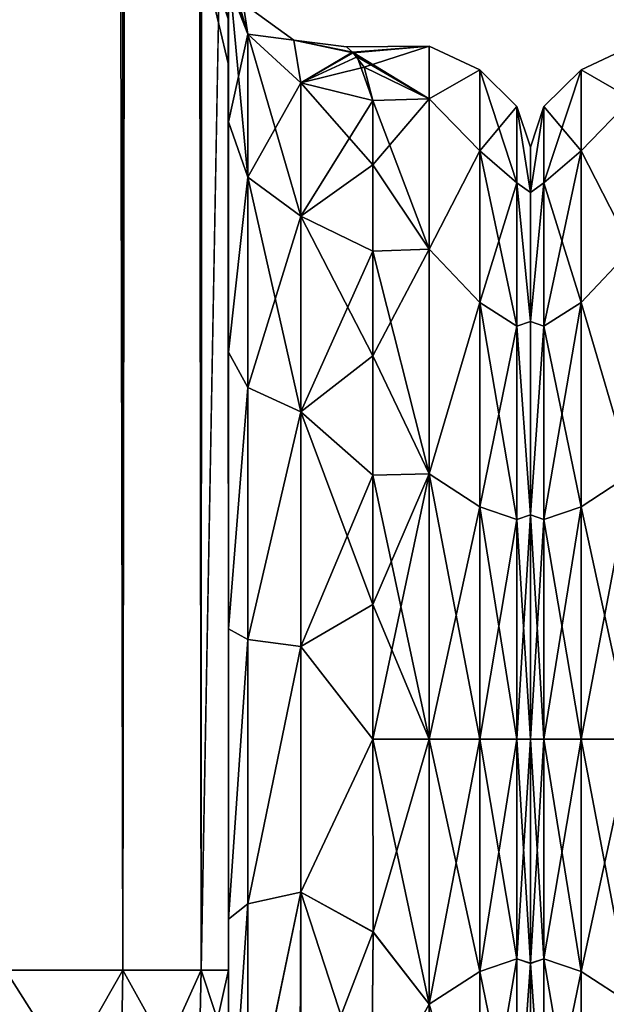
# Model space of a CAD drawing. Extents: x -23 to 470, y -2000 to 0.
# Tile 66 of 252: x 258 to 279, y -1981 to -1947. Entities that reach past the tile are written whole.
import ezdxf

# ---------------------------------------------------------------- set-up
doc = ezdxf.new("R2010")
doc.units = 0
doc.header["$LTSCALE"] = 65.185185
for name, color, linetype in [('249', 7, 'CONTINUOUS'), ('251', 7, 'CONTINUOUS'), ('252', 7, 'CONTINUOUS'), ('253', 7, 'CONTINUOUS'), ('259', 7, 'CONTINUOUS'), ('263', 7, 'CONTINUOUS'), ('280', 7, 'CONTINUOUS'), ('282', 7, 'CONTINUOUS'), ('283', 7, 'CONTINUOUS'), ('284', 7, 'CONTINUOUS'), ('288', 7, 'CONTINUOUS'), ('289', 7, 'CONTINUOUS'), ('290', 7, 'CONTINUOUS'), ('291', 7, 'CONTINUOUS'), ('300', 7, 'CONTINUOUS'), ('314', 7, 'CONTINUOUS'), ('352', 7, 'CONTINUOUS'), ('353', 7, 'CONTINUOUS')]:
    doc.layers.add(name, color=color, linetype=linetype)

msp = doc.modelspace()

# ---------------------------------------------------------------- linework, layer by layer
at = {"layer": '249', "linetype": 'CONTINUOUS'}
for points in [[(265.55, -1928.15, -20.5), (265.55, -1934.797, -19.391), (265.55, -1950.621, -19.586), (265.55, -1928.15, -20.5)], [(265.55, -1935.918, -22.035), (265.55, -1928.15, -20.5), (265.55, -1958.599, -25.714), (265.55, -1935.918, -22.035)], [(265.55, -1958.599, -25.714), (265.55, -1928.15, -20.5), (265.55, -1950.621, -19.586), (265.55, -1958.599, -25.714)], [(265.55, -1928.15, -61.5), (265.55, -1935.919, -59.965), (265.55, -1980, -61.5), (265.55, -1928.15, -61.5)], [(265.55, -1982.865, 60.931), (265.55, -1983.734, 60.5), (265.55, -1928.15, 61.5), (265.55, -1982.865, 60.931)], [(265.55, -1928.15, 61.5), (265.55, -1983.734, 60.5), (265.55, -1935.918, 59.965), (265.55, -1928.15, 61.5)], [(265.55, -1980, 61.5), (265.55, -1982.865, 60.931), (265.55, -1928.15, 61.5), (265.55, -1980, 61.5)], [(265.55, -1928.15, 20.5), (265.55, -1935.919, 22.035), (265.55, -1950.62, 19.586), (265.55, -1928.15, 20.5)], [(265.55, -1934.918, 19.353), (265.55, -1928.15, 20.5), (265.55, -1950.62, 19.586), (265.55, -1934.918, 19.353)], [(265.55, -1934.797, -19.391), (265.55, -1940.718, -16.194), (265.55, -1950.621, -19.586), (265.55, -1934.797, -19.391)], [(265.55, -1940.768, 16.156), (265.55, -1934.918, 19.353), (265.55, -1950.62, 19.586), (265.55, -1940.768, 16.156)], [(265.55, -1942.614, -26.478), (265.55, -1935.918, -22.035), (265.55, -1958.599, -25.714), (265.55, -1942.614, -26.478)], [(265.55, -1986.5, 57.734), (265.55, -1986.933, 56.86), (265.55, -1935.918, 59.965), (265.55, -1986.5, 57.734)], [(265.55, -1935.918, 59.965), (265.55, -1986.933, 56.86), (265.55, -1942.614, 55.522), (265.55, -1935.918, 59.965)], [(265.55, -1985.305, 59.301), (265.55, -1986.5, 57.734), (265.55, -1935.918, 59.965), (265.55, -1985.305, 59.301)], [(265.55, -1983.734, 60.5), (265.55, -1985.305, 59.301), (265.55, -1935.918, 59.965), (265.55, -1983.734, 60.5)], [(265.55, -1935.919, -59.965), (265.55, -1942.615, -55.521), (265.55, -1985.305, -59.301), (265.55, -1935.919, -59.965)], [(265.55, -1980, -61.5), (265.55, -1935.919, -59.965), (265.55, -1982.865, -60.931), (265.55, -1980, -61.5)], [(265.55, -1982.865, -60.931), (265.55, -1935.919, -59.965), (265.55, -1983.734, -60.5), (265.55, -1982.865, -60.931)], [(265.55, -1983.734, -60.5), (265.55, -1935.919, -59.965), (265.55, -1985.305, -59.301), (265.55, -1983.734, -60.5)], [(265.55, -1935.919, 22.035), (265.55, -1942.615, 26.479), (265.55, -1958.598, 25.714), (265.55, -1935.919, 22.035)], [(265.55, -1950.62, 19.586), (265.55, -1935.919, 22.035), (265.55, -1958.598, 25.714), (265.55, -1950.62, 19.586)], [(265.55, -1940.718, -16.194), (265.55, -1945.277, -11.265), (265.55, -1950.621, -19.586), (265.55, -1940.718, -16.194)], [(265.55, -1945.277, 11.265), (265.55, -1940.768, 16.156), (265.55, -1950.62, 19.586), (265.55, -1945.277, 11.265)], [(265.55, -1947.082, -33.145), (265.55, -1942.614, -26.478), (265.55, -1968.176, -28.742), (265.55, -1947.082, -33.145)], [(265.55, -1968.176, -28.742), (265.55, -1942.614, -26.478), (265.55, -1958.599, -25.714), (265.55, -1968.176, -28.742)], [(265.55, -1986.933, 56.86), (265.55, -1987.5, 54), (265.55, -1942.614, 55.522), (265.55, -1986.933, 56.86)], [(265.55, -1942.614, 55.522), (265.55, -1987.5, 54), (265.55, -1947.082, 48.855), (265.55, -1942.614, 55.522)], [(265.55, -1942.615, -55.521), (265.55, -1947.083, -48.853), (265.55, -1987.5, -54), (265.55, -1942.615, -55.521)], [(265.55, -1985.305, -59.301), (265.55, -1942.615, -55.521), (265.55, -1986.5, -57.734), (265.55, -1985.305, -59.301)], [(265.55, -1986.5, -57.734), (265.55, -1942.615, -55.521), (265.55, -1986.933, -56.86), (265.55, -1986.5, -57.734)], [(265.55, -1986.933, -56.86), (265.55, -1942.615, -55.521), (265.55, -1987.5, -54), (265.55, -1986.933, -56.86)], [(265.55, -1942.615, 26.479), (265.55, -1947.083, 33.147), (265.55, -1968.175, 28.742), (265.55, -1942.615, 26.479)], [(265.55, -1958.598, 25.714), (265.55, -1942.615, 26.479), (265.55, -1968.175, 28.742), (265.55, -1958.598, 25.714)], [(265.55, -1948.65, -40.999), (265.55, -1947.082, -33.145), (265.55, -1987.5, -54), (265.55, -1948.65, -40.999)], [(265.55, -1987.5, -54), (265.55, -1947.082, -33.145), (265.55, -1968.176, -28.742), (265.55, -1987.5, -54)], [(265.55, -1987.5, 54), (265.55, -1987.5, 24.51), (265.55, -1947.082, 48.855), (265.55, -1987.5, 54)], [(265.55, -1947.082, 48.855), (265.55, -1987.5, 24.51), (265.55, -1948.65, 41.001), (265.55, -1947.082, 48.855)], [(265.55, -1947.083, -48.853), (265.55, -1948.65, -40.999), (265.55, -1987.5, -54), (265.55, -1947.083, -48.853)], [(265.55, -1947.083, 33.147), (265.55, -1948.65, 41.001), (265.55, -1978.234, 28.319), (265.55, -1947.083, 33.147)], [(265.55, -1968.175, 28.742), (265.55, -1947.083, 33.147), (265.55, -1978.234, 28.319), (265.55, -1968.175, 28.742)], [(265.55, -1948.65, 41.001), (265.55, -1987.5, 24.51), (265.55, -1978.234, 28.319), (265.55, -1948.65, 41.001)], [(265.55, -1978.235, -28.319), (265.55, -1987.5, -54), (265.55, -1968.176, -28.742), (265.55, -1978.235, -28.319)], [(265.55, -1987.5, -24.51), (265.55, -1987.5, -54), (265.55, -1978.235, -28.319), (265.55, -1987.5, -24.51)]]:
    msp.add_3dface(points, dxfattribs=at)
at = {"layer": '251', "linetype": 'CONTINUOUS'}
for points in [[(276, -1951.5, 0), (276, -1953.067, 7.854), (276, -1990.933, 7.854), (276, -1951.5, 0)], [(276, -1953.067, -7.854), (276, -1951.5, 0), (276, -1992.5, 0), (276, -1953.067, -7.854)], [(276, -1992.5, 0), (276, -1951.5, 0), (276, -1990.933, 7.854), (276, -1992.5, 0)], [(276, -1953.067, 7.854), (276, -1957.536, 14.522), (276, -1990.933, 7.854), (276, -1953.067, 7.854)], [(276, -1957.536, -14.522), (276, -1953.067, -7.854), (276, -1986.464, -14.522), (276, -1957.536, -14.522)], [(276, -1986.464, -14.522), (276, -1953.067, -7.854), (276, -1990.933, -7.854), (276, -1986.464, -14.522)], [(276, -1990.933, -7.854), (276, -1953.067, -7.854), (276, -1992.5, 0), (276, -1990.933, -7.854)], [(276, -1957.536, 14.522), (276, -1964.234, 18.966), (276, -1986.464, 14.522), (276, -1957.536, 14.522)], [(276, -1990.933, 7.854), (276, -1957.536, 14.522), (276, -1986.464, 14.522), (276, -1990.933, 7.854)], [(276, -1964.235, -18.966), (276, -1957.536, -14.522), (276, -1979.766, -18.966), (276, -1964.235, -18.966)], [(276, -1979.766, -18.966), (276, -1957.536, -14.522), (276, -1986.464, -14.522), (276, -1979.766, -18.966)], [(276, -1964.234, 18.966), (276, -1972, 20.5), (276, -1979.765, 18.966), (276, -1964.234, 18.966)], [(276, -1986.464, 14.522), (276, -1964.234, 18.966), (276, -1979.765, 18.966), (276, -1986.464, 14.522)], [(276, -1972, -20.5), (276, -1964.235, -18.966), (276, -1979.766, -18.966), (276, -1972, -20.5)]]:
    msp.add_3dface(points, dxfattribs=at)
at = {"layer": '252', "linetype": 'CONTINUOUS'}
for points in [[(270.553, -1978.68, 23.052), (272.5, -1972, 24), (270.55, -1972, 24), (270.553, -1978.68, 23.052)], [(272.5, -1972, -24), (272.5, -1981.184, -22.173), (270.55, -1972, -24), (272.5, -1972, -24)], [(270.55, -1972, -24), (272.5, -1981.184, -22.173), (270.553, -1978.685, -23.05), (270.55, -1972, -24)], [(272.5, -1981.184, 22.173), (272.5, -1972, 24), (270.553, -1978.68, 23.052), (272.5, -1981.184, 22.173)], [(270.5, -1984.793, 20.306), (272.5, -1981.184, 22.173), (270.553, -1978.68, 23.052), (270.5, -1984.793, 20.306)], [(270.553, -1978.685, -23.05), (272.5, -1981.184, -22.173), (270.5, -1984.814, -20.293), (270.553, -1978.685, -23.05)], [(272.5, -1981.184, -22.173), (272.5, -1988.971, -16.971), (270.5, -1984.814, -20.293), (272.5, -1981.184, -22.173)]]:
    msp.add_3dface(points, dxfattribs=at)
at = {"layer": '253', "linetype": 'CONTINUOUS'}
for points in [[(269.863, -1948.228, 3.301), (272.5, -1948, 0), (269.639, -1948.02, 0.984), (269.863, -1948.228, 3.301)], [(269.639, -1948.02, 0.984), (272.5, -1948, 0), (269.84, -1948.206, -3.136), (269.639, -1948.02, 0.984)], [(272.5, -1948, 0), (272.5, -1949.827, -9.184), (269.84, -1948.206, -3.136), (272.5, -1948, 0)], [(270.246, -1948.727, 5.862), (272.5, -1948, 0), (269.863, -1948.228, 3.301), (270.246, -1948.727, 5.862)], [(272.5, -1949.827, 9.184), (272.5, -1948, 0), (270.246, -1948.727, 5.862), (272.5, -1949.827, 9.184)], [(269.84, -1948.206, -3.136), (272.5, -1949.827, -9.184), (269.998, -1948.375, -4.229), (269.84, -1948.206, -3.136)], [(269.998, -1948.375, -4.229), (272.5, -1949.827, -9.184), (270.55, -1949.885, -9.323), (269.998, -1948.375, -4.229)], [(270.55, -1949.885, 9.323), (272.5, -1949.827, 9.184), (270.246, -1948.727, 5.862), (270.55, -1949.885, 9.323)], [(272.5, -1949.827, -9.184), (272.5, -1955.029, -16.971), (270.55, -1949.885, -9.323), (272.5, -1949.827, -9.184)], [(272.5, -1955.029, 16.971), (272.5, -1949.827, 9.184), (270.55, -1952.114, 13.437), (272.5, -1955.029, 16.971)], [(270.55, -1952.114, 13.437), (272.5, -1949.827, 9.184), (270.55, -1949.885, 9.323), (270.55, -1952.114, 13.437)], [(270.55, -1949.885, -9.323), (272.5, -1955.029, -16.971), (270.55, -1952.114, -13.437), (270.55, -1949.885, -9.323)], [(270.55, -1952.114, -13.437), (272.5, -1955.029, -16.971), (270.55, -1955.1, -17.041), (270.55, -1952.114, -13.437)], [(270.55, -1955.1, 17.041), (272.5, -1955.029, 16.971), (270.55, -1952.114, 13.437), (270.55, -1955.1, 17.041)], [(272.5, -1955.029, -16.971), (272.5, -1962.816, -22.173), (270.55, -1955.1, -17.041), (272.5, -1955.029, -16.971)], [(272.5, -1962.816, 22.173), (272.5, -1955.029, 16.971), (270.55, -1958.729, 19.997), (272.5, -1962.816, 22.173)], [(270.55, -1958.729, 19.997), (272.5, -1955.029, 16.971), (270.55, -1955.1, 17.041), (270.55, -1958.729, 19.997)], [(270.55, -1955.1, -17.041), (272.5, -1962.816, -22.173), (270.55, -1958.729, -19.997), (270.55, -1955.1, -17.041)], [(270.55, -1958.729, -19.997), (272.5, -1962.816, -22.173), (270.55, -1962.862, -22.192), (270.55, -1958.729, -19.997)], [(270.55, -1962.862, 22.192), (272.5, -1962.816, 22.173), (270.55, -1958.729, 19.997), (270.55, -1962.862, 22.192)], [(270.55, -1972, 24), (272.5, -1972, 24), (272.5, -1962.816, 22.173), (270.55, -1972, 24)], [(272.5, -1962.816, -22.173), (272.5, -1972, -24), (270.55, -1962.862, -22.192), (272.5, -1962.816, -22.173)], [(270.55, -1972, 24), (272.5, -1962.816, 22.173), (270.55, -1967.342, 23.544), (270.55, -1972, 24)], [(270.55, -1967.342, 23.544), (272.5, -1962.816, 22.173), (270.55, -1962.862, 22.192), (270.55, -1967.342, 23.544)], [(270.55, -1962.862, -22.192), (272.5, -1972, -24), (270.55, -1967.342, -23.544), (270.55, -1962.862, -22.192)], [(272.5, -1972, -24), (270.55, -1972, -24), (270.55, -1967.342, -23.544), (272.5, -1972, -24)]]:
    msp.add_3dface(points, dxfattribs=at)
at = {"layer": '259', "linetype": 'CONTINUOUS'}
for points in [[(261.889, -1980, -70.339), (257.834, -1980, -73.048), (261.889, -20, -70.339), (261.889, -1980, -70.339)], [(261.889, -20, -70.339), (257.834, -1980, -73.048), (257.834, -20, -73.048), (261.889, -20, -70.339)], [(264.598, -1980, -66.284), (261.889, -1980, -70.339), (264.598, -20, -66.284), (264.598, -1980, -66.284)], [(264.598, -20, -66.284), (261.889, -1980, -70.339), (261.889, -20, -70.339), (264.598, -20, -66.284)], [(265.55, -20, -61.5), (265.55, -71.85, -61.5), (264.598, -1980, -66.284), (265.55, -20, -61.5)], [(265.55, -20, -61.5), (264.598, -1980, -66.284), (264.598, -20, -66.284), (265.55, -20, -61.5)], [(265.55, -71.85, -61.5), (265.55, -1928.15, -61.5), (264.598, -1980, -66.284), (265.55, -71.85, -61.5)], [(265.55, -1928.15, -61.5), (265.55, -1980, -61.5), (264.598, -1980, -66.284), (265.55, -1928.15, -61.5)]]:
    msp.add_3dface(points, dxfattribs=at)
at = {"layer": '263', "linetype": 'CONTINUOUS'}
for points in [[(261.889, -20, 70.339), (257.834, -20, 73.048), (261.889, -1980, 70.339), (261.889, -20, 70.339)], [(261.889, -1980, 70.339), (257.834, -20, 73.048), (257.834, -1980, 73.048), (261.889, -1980, 70.339)], [(264.598, -20, 66.284), (261.889, -20, 70.339), (264.598, -1980, 66.284), (264.598, -20, 66.284)], [(264.598, -1980, 66.284), (261.889, -20, 70.339), (261.889, -1980, 70.339), (264.598, -1980, 66.284)], [(265.55, -1980, 61.5), (265.55, -1928.15, 61.5), (264.598, -20, 66.284), (265.55, -1980, 61.5)], [(265.55, -1980, 61.5), (264.598, -20, 66.284), (264.598, -1980, 66.284), (265.55, -1980, 61.5)]]:
    msp.add_3dface(points, dxfattribs=at)
at = {"layer": '280', "linetype": 'CONTINUOUS'}
for points in [[(261.789, -1986.253, 69.095), (257.834, -1980, 73.048), (257.734, -1987.29, 71.599), (261.789, -1986.253, 69.095)], [(261.889, -1980, 70.339), (257.834, -1980, 73.048), (261.789, -1986.253, 69.095), (261.889, -1980, 70.339)], [(264.498, -1984.701, 65.349), (261.889, -1980, 70.339), (261.789, -1986.253, 69.095), (264.498, -1984.701, 65.349)], [(264.598, -1980, 66.284), (261.889, -1980, 70.339), (264.498, -1984.701, 65.349), (264.598, -1980, 66.284)], [(265.55, -1982.865, 60.931), (264.598, -1980, 66.284), (264.498, -1984.701, 65.349), (265.55, -1982.865, 60.931)], [(265.55, -1982.865, 60.931), (265.55, -1980, 61.5), (264.598, -1980, 66.284), (265.55, -1982.865, 60.931)]]:
    msp.add_3dface(points, dxfattribs=at)
at = {"layer": '282', "linetype": 'CONTINUOUS'}
for points in [[(257.834, -1980, -73.048), (261.889, -1980, -70.339), (257.734, -1987.29, -71.599), (257.834, -1980, -73.048)], [(257.734, -1987.29, -71.599), (261.889, -1980, -70.339), (261.789, -1986.253, -69.095), (257.734, -1987.29, -71.599)], [(261.889, -1980, -70.339), (264.598, -1980, -66.284), (261.789, -1986.253, -69.095), (261.889, -1980, -70.339)], [(261.789, -1986.253, -69.095), (264.598, -1980, -66.284), (264.498, -1984.701, -65.349), (261.789, -1986.253, -69.095)], [(265.55, -1980, -61.5), (265.55, -1982.865, -60.931), (264.498, -1984.701, -65.349), (265.55, -1980, -61.5)], [(264.598, -1980, -66.284), (265.55, -1980, -61.5), (264.498, -1984.701, -65.349), (264.598, -1980, -66.284)]]:
    msp.add_3dface(points, dxfattribs=at)
at = {"layer": '283', "linetype": 'CONTINUOUS'}
for points in [[(265.55, -1947.082, 48.855), (265.55, -1948.65, 41.001), (264.212, -1942.997, 43.618), (265.55, -1947.082, 48.855)], [(265.55, -1948.65, 41.001), (265.55, -1947.083, 33.147), (264.212, -1942.997, 38.382), (265.55, -1948.65, 41.001)], [(264.212, -1942.997, 43.618), (265.55, -1948.65, 41.001), (264.212, -1942.997, 38.382), (264.212, -1942.997, 43.618)]]:
    msp.add_3dface(points, dxfattribs=at)
at = {"layer": '284', "linetype": 'CONTINUOUS'}
for points in [[(265.55, -1947.082, -33.145), (265.55, -1948.65, -40.999), (264.212, -1942.997, -38.382), (265.55, -1947.082, -33.145)], [(265.55, -1948.65, -40.999), (265.55, -1947.083, -48.853), (264.212, -1942.997, -43.618), (265.55, -1948.65, -40.999)], [(264.212, -1942.997, -38.382), (265.55, -1948.65, -40.999), (264.212, -1942.997, -43.618), (264.212, -1942.997, -38.382)]]:
    msp.add_3dface(points, dxfattribs=at)
at = {"layer": '288', "linetype": 'CONTINUOUS'}
for points in [[(265.55, -1945.277, 11.265), (265.55, -1950.62, 19.586), (266.221, -1947.582, 10.293), (265.55, -1945.277, 11.265)], [(266.221, -1947.582, 10.293), (265.55, -1950.62, 19.586), (266.221, -1952.541, 17.987), (266.221, -1947.582, 10.293)], [(268.055, -1949.27, 9.582), (266.221, -1947.582, 10.293), (266.221, -1952.541, 17.987), (268.055, -1949.27, 9.582)], [(268.055, -1953.886, 16.743), (268.055, -1949.27, 9.582), (266.221, -1952.541, 17.987), (268.055, -1953.886, 16.743)], [(268.055, -1953.886, 16.743), (270.55, -1949.885, 9.323), (268.055, -1949.27, 9.582), (268.055, -1953.886, 16.743)], [(270.55, -1952.114, 13.437), (270.55, -1949.885, 9.323), (268.055, -1953.886, 16.743), (270.55, -1952.114, 13.437)], [(265.55, -1950.62, 19.586), (265.55, -1958.598, 25.714), (266.221, -1952.541, 17.987), (265.55, -1950.62, 19.586)], [(270.55, -1955.1, 17.041), (270.55, -1952.114, 13.437), (268.055, -1953.886, 16.743), (270.55, -1955.1, 17.041)], [(266.221, -1952.541, 17.987), (265.55, -1958.598, 25.714), (266.221, -1959.821, 23.534), (266.221, -1952.541, 17.987)], [(268.055, -1953.886, 16.743), (266.221, -1952.541, 17.987), (266.221, -1959.821, 23.534), (268.055, -1953.886, 16.743)], [(268.055, -1960.663, 21.907), (268.055, -1953.886, 16.743), (266.221, -1959.821, 23.534), (268.055, -1960.663, 21.907)], [(268.055, -1960.663, 21.907), (270.55, -1955.1, 17.041), (268.055, -1953.886, 16.743), (268.055, -1960.663, 21.907)], [(270.55, -1958.729, 19.997), (270.55, -1955.1, 17.041), (268.055, -1960.663, 21.907), (270.55, -1958.729, 19.997)], [(265.55, -1958.598, 25.714), (265.55, -1968.175, 28.742), (266.221, -1959.821, 23.534), (265.55, -1958.598, 25.714)], [(270.55, -1962.862, 22.192), (270.55, -1958.729, 19.997), (268.055, -1960.663, 21.907), (270.55, -1962.862, 22.192)], [(266.221, -1959.821, 23.534), (265.55, -1968.175, 28.742), (266.221, -1968.554, 26.274), (266.221, -1959.821, 23.534)], [(268.055, -1960.663, 21.907), (266.221, -1959.821, 23.534), (266.221, -1968.554, 26.274), (268.055, -1960.663, 21.907)], [(268.055, -1968.793, 24.458), (268.055, -1960.663, 21.907), (266.221, -1968.554, 26.274), (268.055, -1968.793, 24.458)], [(268.055, -1968.793, 24.458), (270.55, -1962.862, 22.192), (268.055, -1960.663, 21.907), (268.055, -1968.793, 24.458)], [(270.55, -1967.342, 23.544), (270.55, -1962.862, 22.192), (268.055, -1968.793, 24.458), (270.55, -1967.342, 23.544)], [(270.55, -1972, 24), (270.55, -1967.342, 23.544), (268.055, -1968.793, 24.458), (270.55, -1972, 24)], [(265.55, -1968.175, 28.742), (265.55, -1978.234, 28.319), (266.221, -1968.554, 26.274), (265.55, -1968.175, 28.742)], [(266.221, -1968.554, 26.274), (265.55, -1978.234, 28.319), (266.221, -1977.699, 25.879), (266.221, -1968.554, 26.274)], [(268.055, -1968.793, 24.458), (266.221, -1968.554, 26.274), (266.221, -1977.699, 25.879), (268.055, -1968.793, 24.458)], [(268.055, -1977.305, 24.09), (268.055, -1968.793, 24.458), (266.221, -1977.699, 25.879), (268.055, -1977.305, 24.09)], [(268.055, -1977.305, 24.09), (270.55, -1972, 24), (268.055, -1968.793, 24.458), (268.055, -1977.305, 24.09)], [(270.553, -1978.68, 23.052), (270.55, -1972, 24), (268.055, -1977.305, 24.09), (270.553, -1978.68, 23.052)], [(268.055, -1977.305, 24.09), (266.221, -1977.699, 25.879), (266.221, -1986.163, 22.396), (268.055, -1977.305, 24.09)], [(268.055, -1977.305, 24.09), (266.221, -1986.163, 22.396), (268.055, -1985.184, 20.848), (268.055, -1977.305, 24.09)], [(268.055, -1985.184, 20.848), (270.553, -1978.68, 23.052), (268.055, -1977.305, 24.09), (268.055, -1985.184, 20.848)], [(265.55, -1978.234, 28.319), (265.55, -1987.5, 24.51), (266.221, -1977.699, 25.879), (265.55, -1978.234, 28.319)], [(266.221, -1977.699, 25.879), (265.55, -1987.5, 24.51), (266.221, -1986.163, 22.396), (266.221, -1977.699, 25.879)], [(270.5, -1984.793, 20.306), (270.553, -1978.68, 23.052), (268.055, -1985.184, 20.848), (270.5, -1984.793, 20.306)]]:
    msp.add_3dface(points, dxfattribs=at)
at = {"layer": '289', "linetype": 'CONTINUOUS'}
for points in [[(265.55, -1950.621, -19.586), (265.55, -1945.277, -11.265), (266.221, -1952.541, -17.987), (265.55, -1950.621, -19.586)], [(266.221, -1952.541, -17.987), (265.55, -1945.277, -11.265), (266.221, -1947.582, -10.293), (266.221, -1952.541, -17.987)], [(268.055, -1949.27, -9.582), (268.055, -1953.886, -16.743), (266.221, -1947.582, -10.293), (268.055, -1949.27, -9.582)], [(268.055, -1953.886, -16.743), (266.221, -1952.541, -17.987), (266.221, -1947.582, -10.293), (268.055, -1953.886, -16.743)], [(270.55, -1949.885, -9.323), (270.55, -1952.114, -13.437), (268.055, -1949.27, -9.582), (270.55, -1949.885, -9.323)], [(268.055, -1949.27, -9.582), (270.55, -1952.114, -13.437), (268.055, -1953.886, -16.743), (268.055, -1949.27, -9.582)], [(265.55, -1958.599, -25.714), (265.55, -1950.621, -19.586), (266.221, -1952.541, -17.987), (265.55, -1958.599, -25.714)], [(270.55, -1952.114, -13.437), (270.55, -1955.1, -17.041), (268.055, -1953.886, -16.743), (270.55, -1952.114, -13.437)], [(266.221, -1959.821, -23.534), (265.55, -1958.599, -25.714), (266.221, -1952.541, -17.987), (266.221, -1959.821, -23.534)], [(268.055, -1953.886, -16.743), (268.055, -1960.663, -21.907), (266.221, -1952.541, -17.987), (268.055, -1953.886, -16.743)], [(268.055, -1960.663, -21.907), (266.221, -1959.821, -23.534), (266.221, -1952.541, -17.987), (268.055, -1960.663, -21.907)], [(270.55, -1955.1, -17.041), (270.55, -1958.729, -19.997), (268.055, -1953.886, -16.743), (270.55, -1955.1, -17.041)], [(268.055, -1953.886, -16.743), (270.55, -1958.729, -19.997), (268.055, -1960.663, -21.907), (268.055, -1953.886, -16.743)], [(265.55, -1968.176, -28.742), (265.55, -1958.599, -25.714), (266.221, -1959.821, -23.534), (265.55, -1968.176, -28.742)], [(270.55, -1958.729, -19.997), (270.55, -1962.862, -22.192), (268.055, -1960.663, -21.907), (270.55, -1958.729, -19.997)], [(266.221, -1968.554, -26.274), (265.55, -1968.176, -28.742), (266.221, -1959.821, -23.534), (266.221, -1968.554, -26.274)], [(268.055, -1960.663, -21.907), (266.221, -1968.554, -26.274), (266.221, -1959.821, -23.534), (268.055, -1960.663, -21.907)], [(268.055, -1960.663, -21.907), (268.055, -1968.793, -24.458), (266.221, -1968.554, -26.274), (268.055, -1960.663, -21.907)], [(270.55, -1962.862, -22.192), (270.55, -1967.342, -23.544), (268.055, -1960.663, -21.907), (270.55, -1962.862, -22.192)], [(268.055, -1960.663, -21.907), (270.55, -1967.342, -23.544), (268.055, -1968.793, -24.458), (268.055, -1960.663, -21.907)], [(270.55, -1967.342, -23.544), (270.55, -1972, -24), (268.055, -1968.793, -24.458), (270.55, -1967.342, -23.544)], [(265.55, -1978.235, -28.319), (265.55, -1968.176, -28.742), (266.221, -1968.554, -26.274), (265.55, -1978.235, -28.319)], [(266.221, -1977.699, -25.879), (265.55, -1978.235, -28.319), (266.221, -1968.554, -26.274), (266.221, -1977.699, -25.879)], [(268.055, -1968.793, -24.458), (266.221, -1977.699, -25.879), (266.221, -1968.554, -26.274), (268.055, -1968.793, -24.458)], [(268.055, -1968.793, -24.458), (268.055, -1977.305, -24.09), (266.221, -1977.699, -25.879), (268.055, -1968.793, -24.458)], [(268.055, -1968.793, -24.458), (270.55, -1972, -24), (268.055, -1977.305, -24.09), (268.055, -1968.793, -24.458)], [(270.55, -1972, -24), (270.553, -1978.685, -23.05), (268.055, -1977.305, -24.09), (270.55, -1972, -24)], [(268.055, -1977.305, -24.09), (268.015, -1985.197, -20.868), (266.207, -1986.175, -22.416), (268.055, -1977.305, -24.09)], [(268.055, -1977.305, -24.09), (266.207, -1986.175, -22.416), (266.221, -1977.699, -25.879), (268.055, -1977.305, -24.09)], [(268.055, -1977.305, -24.09), (270.5, -1984.814, -20.293), (268.015, -1985.197, -20.868), (268.055, -1977.305, -24.09)], [(270.553, -1978.685, -23.05), (270.5, -1984.814, -20.293), (268.055, -1977.305, -24.09), (270.553, -1978.685, -23.05)], [(265.55, -1987.5, -24.51), (265.55, -1978.235, -28.319), (266.221, -1977.699, -25.879), (265.55, -1987.5, -24.51)], [(266.207, -1986.175, -22.416), (265.55, -1987.5, -24.51), (266.221, -1977.699, -25.879), (266.207, -1986.175, -22.416)]]:
    msp.add_3dface(points, dxfattribs=at)
at = {"layer": '290', "linetype": 'CONTINUOUS'}
for points in [[(272.5, -1949.827, -9.184), (272.5, -1948, 0), (274.248, -1948.825, -4.086), (272.5, -1949.827, -9.184)], [(272.5, -1948, 0), (272.5, -1949.827, 9.184), (274.248, -1948.825, 4.086), (272.5, -1948, 0)], [(272.5, -1948, 0), (274.248, -1948.825, 4.086), (274.248, -1948.825, -4.086), (272.5, -1948, 0)], [(272.5, -1949.827, -9.184), (274.248, -1948.825, -4.086), (274.248, -1951.621, -11.766), (272.5, -1949.827, -9.184)], [(272.5, -1949.827, 9.184), (274.248, -1951.621, 11.766), (274.248, -1948.825, 4.086), (272.5, -1949.827, 9.184)], [(275.531, -1950.088, 3.864), (275.531, -1950.088, -3.864), (274.248, -1948.825, 4.086), (275.531, -1950.088, 3.864)], [(274.248, -1951.621, 11.766), (275.531, -1950.088, 3.864), (274.248, -1948.825, 4.086), (274.248, -1951.621, 11.766)], [(275.531, -1950.088, -3.864), (275.531, -1952.731, -11.125), (274.248, -1948.825, -4.086), (275.531, -1950.088, -3.864)], [(274.248, -1948.825, 4.086), (275.531, -1950.088, -3.864), (274.248, -1948.825, -4.086), (274.248, -1948.825, 4.086)], [(274.248, -1948.825, -4.086), (275.531, -1952.731, -11.125), (274.248, -1951.621, -11.766), (274.248, -1948.825, -4.086)], [(272.5, -1955.029, -16.971), (272.5, -1949.827, -9.184), (274.248, -1951.621, -11.766), (272.5, -1955.029, -16.971)], [(272.5, -1949.827, 9.184), (272.5, -1955.029, 16.971), (274.248, -1951.621, 11.766), (272.5, -1949.827, 9.184)], [(275.531, -1952.731, 11.125), (275.531, -1950.088, 3.864), (274.248, -1951.621, 11.766), (275.531, -1952.731, 11.125)], [(276, -1953.067, 7.854), (276, -1951.5, 0), (275.531, -1950.088, 3.864), (276, -1953.067, 7.854)], [(275.531, -1952.731, 11.125), (276, -1953.067, 7.854), (275.531, -1950.088, 3.864), (275.531, -1952.731, 11.125)], [(276, -1951.5, 0), (276, -1953.067, -7.854), (275.531, -1950.088, -3.864), (276, -1951.5, 0)], [(275.531, -1950.088, 3.864), (276, -1951.5, 0), (275.531, -1950.088, -3.864), (275.531, -1950.088, 3.864)], [(275.531, -1950.088, -3.864), (276, -1953.067, -7.854), (275.531, -1952.731, -11.125), (275.531, -1950.088, -3.864)], [(272.5, -1955.029, -16.971), (274.248, -1951.621, -11.766), (274.248, -1956.874, -18.027), (272.5, -1955.029, -16.971)], [(272.5, -1955.029, 16.971), (274.248, -1956.874, 18.027), (274.248, -1951.621, 11.766), (272.5, -1955.029, 16.971)], [(274.248, -1956.874, 18.027), (275.531, -1952.731, 11.125), (274.248, -1951.621, 11.766), (274.248, -1956.874, 18.027)], [(275.531, -1952.731, -11.125), (275.531, -1957.698, -17.044), (274.248, -1951.621, -11.766), (275.531, -1952.731, -11.125)], [(274.248, -1951.621, -11.766), (275.531, -1957.698, -17.044), (274.248, -1956.874, -18.027), (274.248, -1951.621, -11.766)], [(275.531, -1957.698, 17.044), (275.531, -1952.731, 11.125), (274.248, -1956.874, 18.027), (275.531, -1957.698, 17.044)], [(276, -1957.536, 14.522), (276, -1953.067, 7.854), (275.531, -1952.731, 11.125), (276, -1957.536, 14.522)], [(275.531, -1957.698, 17.044), (276, -1957.536, 14.522), (275.531, -1952.731, 11.125), (275.531, -1957.698, 17.044)], [(276, -1953.067, -7.854), (276, -1957.536, -14.522), (275.531, -1952.731, -11.125), (276, -1953.067, -7.854)], [(275.531, -1952.731, -11.125), (276, -1957.536, -14.522), (275.531, -1957.698, -17.044), (275.531, -1952.731, -11.125)], [(272.5, -1962.816, -22.173), (272.5, -1955.029, -16.971), (274.248, -1956.874, -18.027), (272.5, -1962.816, -22.173)], [(272.5, -1955.029, 16.971), (272.5, -1962.816, 22.173), (274.248, -1956.874, 18.027), (272.5, -1955.029, 16.971)], [(272.5, -1962.816, -22.173), (274.248, -1956.874, -18.027), (274.248, -1963.952, -22.113), (272.5, -1962.816, -22.173)], [(272.5, -1962.816, 22.173), (274.248, -1963.952, 22.113), (274.248, -1956.874, 18.027), (272.5, -1962.816, 22.173)], [(274.248, -1963.952, 22.113), (275.531, -1957.698, 17.044), (274.248, -1956.874, 18.027), (274.248, -1963.952, 22.113)], [(275.531, -1957.698, -17.044), (275.531, -1964.39, -20.908), (274.248, -1956.874, -18.027), (275.531, -1957.698, -17.044)], [(274.248, -1956.874, -18.027), (275.531, -1964.39, -20.908), (274.248, -1963.952, -22.113), (274.248, -1956.874, -18.027)], [(275.531, -1964.39, 20.908), (275.531, -1957.698, 17.044), (274.248, -1963.952, 22.113), (275.531, -1964.39, 20.908)], [(276, -1964.234, 18.966), (276, -1957.536, 14.522), (275.531, -1957.698, 17.044), (276, -1964.234, 18.966)], [(276, -1957.536, -14.522), (276, -1964.235, -18.966), (275.531, -1957.698, -17.044), (276, -1957.536, -14.522)], [(275.531, -1964.39, 20.908), (276, -1964.234, 18.966), (275.531, -1957.698, 17.044), (275.531, -1964.39, 20.908)], [(275.531, -1957.698, -17.044), (276, -1964.235, -18.966), (275.531, -1964.39, -20.908), (275.531, -1957.698, -17.044)], [(272.5, -1962.816, 22.173), (272.5, -1972, 24), (274.248, -1963.952, 22.113), (272.5, -1962.816, 22.173)], [(272.5, -1972, -24), (272.5, -1962.816, -22.173), (274.248, -1972, -23.532), (272.5, -1972, -24)], [(272.5, -1962.816, -22.173), (274.248, -1963.952, -22.113), (274.248, -1972, -23.532), (272.5, -1962.816, -22.173)], [(272.5, -1972, 24), (274.248, -1972, 23.532), (274.248, -1963.952, 22.113), (272.5, -1972, 24)], [(274.248, -1972, 23.532), (275.531, -1964.39, 20.908), (274.248, -1963.952, 22.113), (274.248, -1972, 23.532)], [(275.531, -1964.39, -20.908), (275.531, -1972, -22.25), (274.248, -1963.952, -22.113), (275.531, -1964.39, -20.908)], [(274.248, -1963.952, -22.113), (275.531, -1972, -22.25), (274.248, -1972, -23.532), (274.248, -1963.952, -22.113)], [(275.531, -1972, 22.25), (275.531, -1964.39, 20.908), (274.248, -1972, 23.532), (275.531, -1972, 22.25)], [(276, -1972, 20.5), (276, -1964.234, 18.966), (275.531, -1972, 22.25), (276, -1972, 20.5)], [(275.531, -1972, 22.25), (276, -1964.234, 18.966), (275.531, -1964.39, 20.908), (275.531, -1972, 22.25)], [(276, -1964.235, -18.966), (276, -1972, -20.5), (275.531, -1964.39, -20.908), (276, -1964.235, -18.966)], [(275.531, -1964.39, -20.908), (276, -1972, -20.5), (275.531, -1972, -22.25), (275.531, -1964.39, -20.908)]]:
    msp.add_3dface(points, dxfattribs=at)
at = {"layer": '291', "linetype": 'CONTINUOUS'}
for points in [[(272.5, -1972, 24), (272.5, -1981.184, 22.173), (274.248, -1972, 23.532), (272.5, -1972, 24)], [(274.248, -1972, 23.532), (272.5, -1981.184, 22.173), (274.248, -1980.048, 22.113), (274.248, -1972, 23.532)], [(272.5, -1981.184, -22.173), (272.5, -1972, -24), (274.248, -1980.048, -22.113), (272.5, -1981.184, -22.173)], [(272.5, -1972, -24), (274.248, -1972, -23.532), (274.248, -1980.048, -22.113), (272.5, -1972, -24)], [(275.531, -1972, 22.25), (274.248, -1972, 23.532), (274.248, -1980.048, 22.113), (275.531, -1972, 22.25)], [(275.531, -1979.61, 20.908), (275.531, -1972, 22.25), (274.248, -1980.048, 22.113), (275.531, -1979.61, 20.908)], [(274.248, -1972, -23.532), (275.531, -1972, -22.25), (275.531, -1979.61, -20.908), (274.248, -1972, -23.532)], [(274.248, -1972, -23.532), (275.531, -1979.61, -20.908), (274.248, -1980.048, -22.113), (274.248, -1972, -23.532)], [(276, -1979.765, 18.966), (276, -1972, 20.5), (275.531, -1979.61, 20.908), (276, -1979.765, 18.966)], [(276, -1972, 20.5), (275.531, -1972, 22.25), (275.531, -1979.61, 20.908), (276, -1972, 20.5)], [(276, -1972, -20.5), (276, -1979.766, -18.966), (275.531, -1972, -22.25), (276, -1972, -20.5)], [(275.531, -1972, -22.25), (276, -1979.766, -18.966), (275.531, -1979.61, -20.908), (275.531, -1972, -22.25)], [(275.531, -1979.61, -20.908), (275.531, -1986.302, -17.044), (274.248, -1980.048, -22.113), (275.531, -1979.61, -20.908)], [(275.531, -1986.302, 17.044), (275.531, -1979.61, 20.908), (274.248, -1987.126, 18.027), (275.531, -1986.302, 17.044)], [(274.248, -1987.126, 18.027), (275.531, -1979.61, 20.908), (274.248, -1980.048, 22.113), (274.248, -1987.126, 18.027)], [(275.531, -1979.61, -20.908), (276, -1979.766, -18.966), (275.531, -1986.302, -17.044), (275.531, -1979.61, -20.908)], [(275.531, -1986.302, 17.044), (276, -1979.765, 18.966), (275.531, -1979.61, 20.908), (275.531, -1986.302, 17.044)], [(276, -1986.464, 14.522), (276, -1979.765, 18.966), (275.531, -1986.302, 17.044), (276, -1986.464, 14.522)], [(276, -1979.766, -18.966), (276, -1986.464, -14.522), (275.531, -1986.302, -17.044), (276, -1979.766, -18.966)], [(272.5, -1981.184, 22.173), (274.248, -1987.126, 18.027), (274.248, -1980.048, 22.113), (272.5, -1981.184, 22.173)], [(272.5, -1981.184, -22.173), (274.248, -1980.048, -22.113), (274.248, -1987.126, -18.027), (272.5, -1981.184, -22.173)], [(274.248, -1980.048, -22.113), (275.531, -1986.302, -17.044), (274.248, -1987.126, -18.027), (274.248, -1980.048, -22.113)], [(272.5, -1988.971, -16.971), (272.5, -1981.184, -22.173), (274.248, -1987.126, -18.027), (272.5, -1988.971, -16.971)]]:
    msp.add_3dface(points, dxfattribs=at)
at = {"layer": '300', "linetype": 'CONTINUOUS'}
for points in [[(265.059, -1944.619, 4.342), (265.333, -1944.726, 7.464), (266.221, -1947.582, 10.293), (265.059, -1944.619, 4.342)], [(265.059, -1944.619, 4.342), (266.221, -1947.582, 10.293), (266.059, -1946.519, 3.691), (265.059, -1944.619, 4.342)], [(265.333, -1944.726, 7.464), (265.55, -1945.277, 11.265), (266.221, -1947.582, 10.293), (265.333, -1944.726, 7.464)], [(266.221, -1947.582, -10.293), (265.55, -1945.277, -11.265), (266.062, -1946.523, -3.682), (266.221, -1947.582, -10.293)], [(266.059, -1946.519, 3.691), (266.221, -1947.582, 10.293), (267.805, -1947.794, 3.339), (266.059, -1946.519, 3.691)], [(266.059, -1946.519, 3.691), (267.805, -1947.794, 3.339), (266.062, -1946.523, -3.682), (266.059, -1946.519, 3.691)], [(267.814, -1947.797, -3.33), (266.221, -1947.582, -10.293), (266.062, -1946.523, -3.682), (267.814, -1947.797, -3.33)], [(267.805, -1947.794, 3.339), (267.814, -1947.797, -3.33), (266.062, -1946.523, -3.682), (267.805, -1947.794, 3.339)], [(266.221, -1947.582, 10.293), (268.055, -1949.27, 9.582), (267.805, -1947.794, 3.339), (266.221, -1947.582, 10.293)], [(268.055, -1949.27, -9.582), (266.221, -1947.582, -10.293), (267.814, -1947.797, -3.33), (268.055, -1949.27, -9.582)], [(268.055, -1949.27, 9.582), (269.863, -1948.228, 3.301), (267.805, -1947.794, 3.339), (268.055, -1949.27, 9.582)], [(267.805, -1947.794, 3.339), (269.863, -1948.228, 3.301), (267.814, -1947.797, -3.33), (267.805, -1947.794, 3.339)], [(269.863, -1948.228, 3.301), (269.639, -1948.02, 0.984), (267.814, -1947.797, -3.33), (269.863, -1948.228, 3.301)], [(269.639, -1948.02, 0.984), (269.84, -1948.206, -3.136), (267.814, -1947.797, -3.33), (269.639, -1948.02, 0.984)], [(269.84, -1948.206, -3.136), (268.055, -1949.27, -9.582), (267.814, -1947.797, -3.33), (269.84, -1948.206, -3.136)], [(269.84, -1948.206, -3.136), (269.998, -1948.375, -4.229), (268.055, -1949.27, -9.582), (269.84, -1948.206, -3.136)], [(270.246, -1948.727, 5.862), (269.863, -1948.228, 3.301), (268.055, -1949.27, 9.582), (270.246, -1948.727, 5.862)], [(269.998, -1948.375, -4.229), (270.55, -1949.885, -9.323), (268.055, -1949.27, -9.582), (269.998, -1948.375, -4.229)], [(270.55, -1949.885, 9.323), (270.246, -1948.727, 5.862), (268.055, -1949.27, 9.582), (270.55, -1949.885, 9.323)]]:
    msp.add_3dface(points, dxfattribs=at)
at = {"layer": '314', "linetype": 'CONTINUOUS'}
for points in [[(276, -1951.5, 0), (276, -1953.067, -7.854), (276, -1990.933, -7.854), (276, -1951.5, 0)], [(276, -1953.067, 7.854), (276, -1951.5, 0), (276, -1992.5, 0), (276, -1953.067, 7.854)], [(276, -1992.5, 0), (276, -1951.5, 0), (276, -1990.933, -7.854), (276, -1992.5, 0)], [(276, -1953.067, -7.854), (276, -1957.536, -14.522), (276, -1990.933, -7.854), (276, -1953.067, -7.854)], [(276, -1957.536, 14.522), (276, -1953.067, 7.854), (276, -1986.464, 14.522), (276, -1957.536, 14.522)], [(276, -1986.464, 14.522), (276, -1953.067, 7.854), (276, -1990.933, 7.854), (276, -1986.464, 14.522)], [(276, -1990.933, 7.854), (276, -1953.067, 7.854), (276, -1992.5, 0), (276, -1990.933, 7.854)], [(276, -1957.536, -14.522), (276, -1964.234, -18.966), (276, -1986.464, -14.522), (276, -1957.536, -14.522)], [(276, -1990.933, -7.854), (276, -1957.536, -14.522), (276, -1986.464, -14.522), (276, -1990.933, -7.854)], [(276, -1964.235, 18.966), (276, -1957.536, 14.522), (276, -1979.766, 18.966), (276, -1964.235, 18.966)], [(276, -1979.766, 18.966), (276, -1957.536, 14.522), (276, -1986.464, 14.522), (276, -1979.766, 18.966)], [(276, -1964.234, -18.966), (276, -1972, -20.5), (276, -1979.765, -18.966), (276, -1964.234, -18.966)], [(276, -1986.464, -14.522), (276, -1964.234, -18.966), (276, -1979.765, -18.966), (276, -1986.464, -14.522)], [(276, -1972, 20.5), (276, -1964.235, 18.966), (276, -1979.766, 18.966), (276, -1972, 20.5)]]:
    msp.add_3dface(points, dxfattribs=at)
at = {"layer": '352', "linetype": 'CONTINUOUS'}
for points in [[(279.5, -1949.827, 9.184), (279.5, -1948, 0), (277.752, -1948.825, 4.086), (279.5, -1949.827, 9.184)], [(279.5, -1948, 0), (279.5, -1949.827, -9.184), (277.752, -1948.825, -4.086), (279.5, -1948, 0)], [(279.5, -1948, 0), (277.752, -1948.825, -4.086), (277.752, -1948.825, 4.086), (279.5, -1948, 0)], [(277.752, -1948.825, 4.086), (276.469, -1952.731, 11.125), (277.752, -1951.621, 11.766), (277.752, -1948.825, 4.086)], [(277.752, -1948.825, -4.086), (276.469, -1950.088, 3.864), (277.752, -1948.825, 4.086), (277.752, -1948.825, -4.086)], [(276.469, -1950.088, 3.864), (276.469, -1952.731, 11.125), (277.752, -1948.825, 4.086), (276.469, -1950.088, 3.864)], [(277.752, -1951.621, -11.766), (276.469, -1950.088, -3.864), (277.752, -1948.825, -4.086), (277.752, -1951.621, -11.766)], [(276.469, -1950.088, -3.864), (276.469, -1950.088, 3.864), (277.752, -1948.825, -4.086), (276.469, -1950.088, -3.864)], [(279.5, -1949.827, 9.184), (277.752, -1948.825, 4.086), (277.752, -1951.621, 11.766), (279.5, -1949.827, 9.184)], [(279.5, -1949.827, -9.184), (277.752, -1951.621, -11.766), (277.752, -1948.825, -4.086), (279.5, -1949.827, -9.184)], [(279.5, -1955.029, 16.971), (279.5, -1949.827, 9.184), (277.752, -1951.621, 11.766), (279.5, -1955.029, 16.971)], [(279.5, -1949.827, -9.184), (279.5, -1955.029, -16.971), (277.752, -1951.621, -11.766), (279.5, -1949.827, -9.184)], [(276, -1953.067, -7.854), (276, -1951.5, 0), (276.469, -1950.088, -3.864), (276, -1953.067, -7.854)], [(276.469, -1952.731, -11.125), (276, -1953.067, -7.854), (276.469, -1950.088, -3.864), (276.469, -1952.731, -11.125)], [(276, -1951.5, 0), (276, -1953.067, 7.854), (276.469, -1950.088, 3.864), (276, -1951.5, 0)], [(276.469, -1950.088, -3.864), (276, -1951.5, 0), (276.469, -1950.088, 3.864), (276.469, -1950.088, -3.864)], [(276.469, -1950.088, 3.864), (276, -1953.067, 7.854), (276.469, -1952.731, 11.125), (276.469, -1950.088, 3.864)], [(276.469, -1952.731, -11.125), (276.469, -1950.088, -3.864), (277.752, -1951.621, -11.766), (276.469, -1952.731, -11.125)], [(277.752, -1951.621, 11.766), (276.469, -1957.698, 17.044), (277.752, -1956.874, 18.027), (277.752, -1951.621, 11.766)], [(276.469, -1952.731, 11.125), (276.469, -1957.698, 17.044), (277.752, -1951.621, 11.766), (276.469, -1952.731, 11.125)], [(277.752, -1956.874, -18.027), (276.469, -1952.731, -11.125), (277.752, -1951.621, -11.766), (277.752, -1956.874, -18.027)], [(279.5, -1955.029, 16.971), (277.752, -1951.621, 11.766), (277.752, -1956.874, 18.027), (279.5, -1955.029, 16.971)], [(279.5, -1955.029, -16.971), (277.752, -1956.874, -18.027), (277.752, -1951.621, -11.766), (279.5, -1955.029, -16.971)], [(276, -1957.536, -14.522), (276, -1953.067, -7.854), (276.469, -1952.731, -11.125), (276, -1957.536, -14.522)], [(276.469, -1957.698, -17.044), (276, -1957.536, -14.522), (276.469, -1952.731, -11.125), (276.469, -1957.698, -17.044)], [(276, -1953.067, 7.854), (276, -1957.536, 14.522), (276.469, -1952.731, 11.125), (276, -1953.067, 7.854)], [(276.469, -1952.731, 11.125), (276, -1957.536, 14.522), (276.469, -1957.698, 17.044), (276.469, -1952.731, 11.125)], [(276.469, -1957.698, -17.044), (276.469, -1952.731, -11.125), (277.752, -1956.874, -18.027), (276.469, -1957.698, -17.044)], [(279.5, -1962.816, 22.173), (279.5, -1955.029, 16.971), (277.752, -1956.874, 18.027), (279.5, -1962.816, 22.173)], [(279.5, -1955.029, -16.971), (279.5, -1962.816, -22.173), (277.752, -1956.874, -18.027), (279.5, -1955.029, -16.971)], [(277.752, -1956.874, 18.027), (276.469, -1964.39, 20.908), (277.752, -1963.952, 22.113), (277.752, -1956.874, 18.027)], [(276.469, -1957.698, 17.044), (276.469, -1964.39, 20.908), (277.752, -1956.874, 18.027), (276.469, -1957.698, 17.044)], [(277.752, -1963.952, -22.113), (276.469, -1957.698, -17.044), (277.752, -1956.874, -18.027), (277.752, -1963.952, -22.113)], [(279.5, -1962.816, 22.173), (277.752, -1956.874, 18.027), (277.752, -1963.952, 22.113), (279.5, -1962.816, 22.173)], [(279.5, -1962.816, -22.173), (277.752, -1963.952, -22.113), (277.752, -1956.874, -18.027), (279.5, -1962.816, -22.173)], [(276, -1964.234, -18.966), (276, -1957.536, -14.522), (276.469, -1957.698, -17.044), (276, -1964.234, -18.966)], [(276, -1957.536, 14.522), (276, -1964.235, 18.966), (276.469, -1957.698, 17.044), (276, -1957.536, 14.522)], [(276.469, -1964.39, -20.908), (276, -1964.234, -18.966), (276.469, -1957.698, -17.044), (276.469, -1964.39, -20.908)], [(276.469, -1957.698, 17.044), (276, -1964.235, 18.966), (276.469, -1964.39, 20.908), (276.469, -1957.698, 17.044)], [(276.469, -1964.39, -20.908), (276.469, -1957.698, -17.044), (277.752, -1963.952, -22.113), (276.469, -1964.39, -20.908)], [(279.5, -1962.816, -22.173), (279.5, -1972, -24), (277.752, -1963.952, -22.113), (279.5, -1962.816, -22.173)], [(279.5, -1972, 24), (279.5, -1962.816, 22.173), (277.752, -1972, 23.532), (279.5, -1972, 24)], [(279.5, -1962.816, 22.173), (277.752, -1963.952, 22.113), (277.752, -1972, 23.532), (279.5, -1962.816, 22.173)], [(276.469, -1964.39, 20.908), (276.469, -1972, 22.25), (277.752, -1963.952, 22.113), (276.469, -1964.39, 20.908)], [(277.752, -1963.952, 22.113), (276.469, -1972, 22.25), (277.752, -1972, 23.532), (277.752, -1963.952, 22.113)], [(277.752, -1972, -23.532), (276.469, -1964.39, -20.908), (277.752, -1963.952, -22.113), (277.752, -1972, -23.532)], [(279.5, -1972, -24), (277.752, -1972, -23.532), (277.752, -1963.952, -22.113), (279.5, -1972, -24)], [(276, -1972, -20.5), (276, -1964.234, -18.966), (276.469, -1972, -22.25), (276, -1972, -20.5)], [(276.469, -1972, -22.25), (276, -1964.234, -18.966), (276.469, -1964.39, -20.908), (276.469, -1972, -22.25)], [(276, -1964.235, 18.966), (276, -1972, 20.5), (276.469, -1964.39, 20.908), (276, -1964.235, 18.966)], [(276.469, -1964.39, 20.908), (276, -1972, 20.5), (276.469, -1972, 22.25), (276.469, -1964.39, 20.908)], [(276.469, -1972, -22.25), (276.469, -1964.39, -20.908), (277.752, -1972, -23.532), (276.469, -1972, -22.25)]]:
    msp.add_3dface(points, dxfattribs=at)
at = {"layer": '353', "linetype": 'CONTINUOUS'}
for points in [[(276, -1979.765, -18.966), (276, -1972, -20.5), (276.469, -1979.61, -20.908), (276, -1979.765, -18.966)], [(276, -1972, -20.5), (276.469, -1972, -22.25), (276.469, -1979.61, -20.908), (276, -1972, -20.5)], [(276, -1972, 20.5), (276, -1979.766, 18.966), (276.469, -1972, 22.25), (276, -1972, 20.5)], [(276.469, -1972, 22.25), (276, -1979.766, 18.966), (276.469, -1979.61, 20.908), (276.469, -1972, 22.25)], [(277.752, -1972, 23.532), (276.469, -1972, 22.25), (276.469, -1979.61, 20.908), (277.752, -1972, 23.532)], [(276.469, -1979.61, -20.908), (276.469, -1972, -22.25), (277.752, -1980.048, -22.113), (276.469, -1979.61, -20.908)], [(277.752, -1972, 23.532), (276.469, -1979.61, 20.908), (277.752, -1980.048, 22.113), (277.752, -1972, 23.532)], [(276.469, -1972, -22.25), (277.752, -1972, -23.532), (277.752, -1980.048, -22.113), (276.469, -1972, -22.25)], [(279.5, -1972, -24), (279.5, -1981.184, -22.173), (277.752, -1972, -23.532), (279.5, -1972, -24)], [(277.752, -1972, -23.532), (279.5, -1981.184, -22.173), (277.752, -1980.048, -22.113), (277.752, -1972, -23.532)], [(279.5, -1981.184, 22.173), (279.5, -1972, 24), (277.752, -1980.048, 22.113), (279.5, -1981.184, 22.173)], [(279.5, -1972, 24), (277.752, -1972, 23.532), (277.752, -1980.048, 22.113), (279.5, -1972, 24)], [(276.469, -1979.61, 20.908), (276, -1979.766, 18.966), (276.469, -1986.302, 17.044), (276.469, -1979.61, 20.908)], [(276.469, -1986.302, -17.044), (276, -1979.765, -18.966), (276.469, -1979.61, -20.908), (276.469, -1986.302, -17.044)], [(276, -1986.464, -14.522), (276, -1979.765, -18.966), (276.469, -1986.302, -17.044), (276, -1986.464, -14.522)], [(276, -1979.766, 18.966), (276, -1986.464, 14.522), (276.469, -1986.302, 17.044), (276, -1979.766, 18.966)], [(276.469, -1986.302, -17.044), (276.469, -1979.61, -20.908), (277.752, -1987.126, -18.027), (276.469, -1986.302, -17.044)], [(277.752, -1987.126, -18.027), (276.469, -1979.61, -20.908), (277.752, -1980.048, -22.113), (277.752, -1987.126, -18.027)], [(276.469, -1979.61, 20.908), (276.469, -1986.302, 17.044), (277.752, -1980.048, 22.113), (276.469, -1979.61, 20.908)], [(277.752, -1980.048, 22.113), (276.469, -1986.302, 17.044), (277.752, -1987.126, 18.027), (277.752, -1980.048, 22.113)], [(279.5, -1981.184, -22.173), (277.752, -1987.126, -18.027), (277.752, -1980.048, -22.113), (279.5, -1981.184, -22.173)], [(279.5, -1981.184, 22.173), (277.752, -1980.048, 22.113), (277.752, -1987.126, 18.027), (279.5, -1981.184, 22.173)], [(279.5, -1988.971, 16.971), (279.5, -1981.184, 22.173), (277.752, -1987.126, 18.027), (279.5, -1988.971, 16.971)]]:
    msp.add_3dface(points, dxfattribs=at)

doc.saveas('drawing.dxf')
